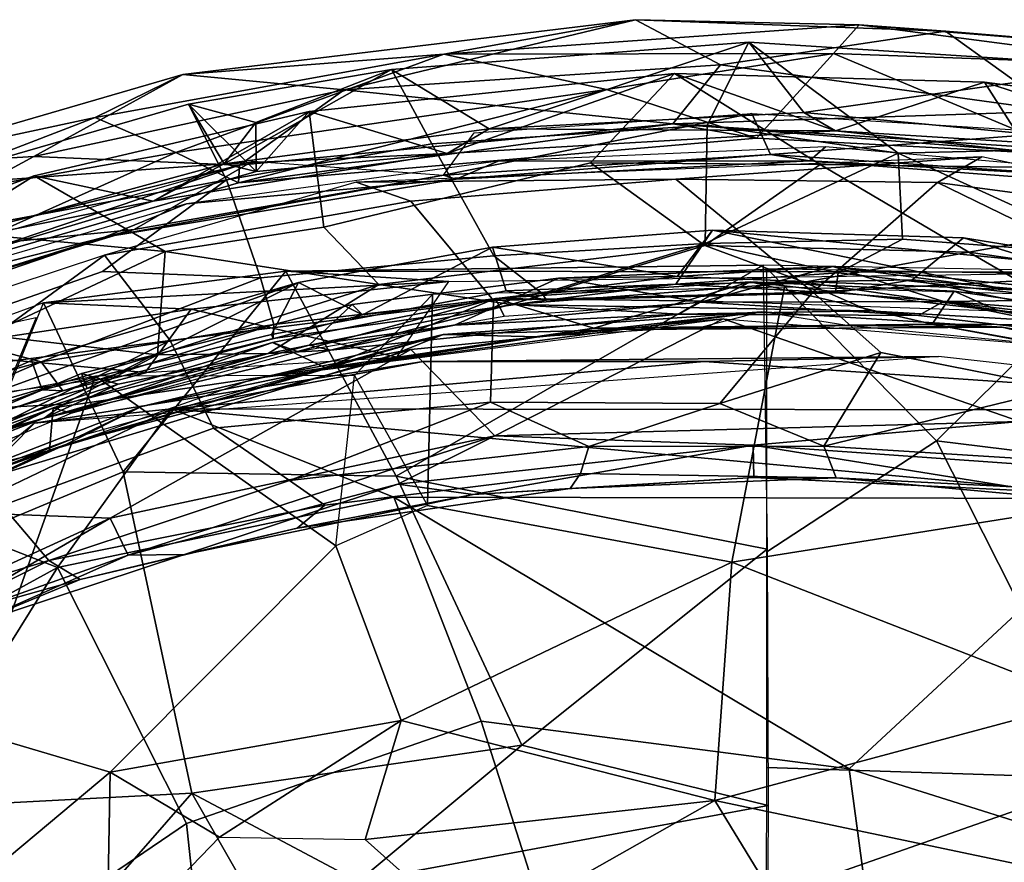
# Model space of a CAD drawing. Header units: millimetres. Extents: x 15 to 2860, y 25 to 553.
# Tile 10 of 33: x 708 to 892, y 395 to 553. Entities that reach past the tile are written whole.
import ezdxf

# ---------------------------------------------------------------- set-up
doc = ezdxf.new("R2010")
doc.units = ezdxf.units.MM
doc.layers.add('Cozy Chair', color=7, linetype='Continuous', true_color=0x000000)

msp = doc.modelspace()

# ---------------------------------------------------------------- linework, layer by layer
at = {"layer": 'Cozy Chair'}
for points in [[(738.28, 542.73, 834.39), (822.96, 552.96, 836.28), (787.15, 546.52, 831.52)], [(768.45, 539.83, 845.04), (822.96, 552.96, 836.28), (738.28, 542.73, 834.39)], [(838.86, 544.49, 847.04), (822.96, 552.96, 836.28), (768.45, 539.83, 845.04)], [(822.96, 552.96, 836.28), (864.84, 551.98, 833.34), (787.15, 546.52, 831.52)], [(864.84, 551.98, 833.34), (822.96, 552.96, 836.28), (880.96, 550.81, 838.24)], [(838.86, 544.49, 847.04), (880.96, 550.81, 838.24), (822.96, 552.96, 836.28)], [(787.15, 546.52, 831.52), (864.84, 551.98, 833.34), (860.04, 546.62, 833.3)], [(880.96, 550.81, 838.24), (838.86, 544.49, 847.04), (901.79, 535.86, 851.22)], [(860.04, 546.62, 833.3), (864.84, 551.98, 833.34), (923.52, 544.35, 831.16)], [(864.84, 551.98, 833.34), (880.96, 550.81, 838.24), (939.29, 545.94, 834.82)], [(923.52, 544.35, 831.16), (864.84, 551.98, 833.34), (939.29, 545.94, 834.82)], [(880.96, 550.81, 838.24), (901.79, 535.86, 851.22), (939.29, 545.94, 834.82)], [(777.3, 543.67, 829.76), (844.16, 548.77, 830.71), (836.37, 533.21, 785.43), (784.85, 529.7, 786.34)], [(777.3, 543.67, 829.76), (795.6, 532.54, 841.66), (844.16, 548.77, 830.71)], [(854.48, 535.57, 841.96), (844.16, 548.77, 830.71), (795.6, 532.54, 841.66)], [(872.11, 527.96, 771.03), (836.37, 533.21, 785.43), (844.16, 548.77, 830.71)], [(914.96, 544.18, 830.18), (915.28, 529.05, 786.67), (872.11, 527.96, 771.03), (844.16, 548.77, 830.71)], [(854.48, 535.57, 841.96), (914.96, 544.18, 830.18), (844.16, 548.77, 830.71)], [(738.28, 542.73, 834.39), (787.15, 546.52, 831.52), (721.89, 534.63, 828.86)], [(787.15, 546.52, 831.52), (736.97, 528.08, 838.09), (721.89, 534.63, 828.86)], [(817.55, 539.89, 838.2), (736.97, 528.08, 838.09), (787.15, 546.52, 831.52)], [(787.15, 546.52, 831.52), (860.04, 546.62, 833.3), (817.55, 539.89, 838.2)], [(845.6, 530.82, 848.71), (817.55, 539.89, 838.2), (860.04, 546.62, 833.3)], [(905.39, 527.61, 847.45), (845.6, 530.82, 848.71), (860.04, 546.62, 833.3)], [(923.52, 544.35, 831.16), (905.39, 527.61, 847.45), (860.04, 546.62, 833.3)], [(746.47, 523.02, 785.55), (739.38, 537.17, 828.49), (777.3, 543.67, 829.76), (784.85, 529.7, 786.34)], [(751.97, 533.72, 834.25), (777.3, 543.67, 829.76), (739.38, 537.17, 828.49)], [(746.05, 525.96, 840.56), (777.3, 543.67, 829.76), (751.97, 533.72, 834.25)], [(777.3, 543.67, 829.76), (746.05, 525.96, 840.56), (795.6, 532.54, 841.66)], [(838.86, 544.49, 847.04), (768.45, 539.83, 845.04), (829.97, 533.45, 853.84)], [(838.86, 544.49, 847.04), (829.97, 533.45, 853.84), (901.79, 535.86, 851.22)], [(944.76, 526.91, 840.57), (914.96, 544.18, 830.18), (854.48, 535.57, 841.96)], [(679.13, 525.51, 830.06), (738.28, 542.73, 834.39), (721.89, 534.63, 828.86)], [(738.28, 542.73, 834.39), (679.13, 525.51, 830.06), (710.44, 527.34, 842.98)], [(768.45, 539.83, 845.04), (738.28, 542.73, 834.39), (710.44, 527.34, 842.98)], [(761.91, 535.8, 825.67), (764.69, 514.12, 759.59), (814.56, 526.16, 779.66), (830.28, 542.91, 827.33)], [(787.74, 527.93, 838.65), (761.91, 535.8, 825.67), (830.28, 542.91, 827.33)], [(830.28, 542.91, 827.33), (860.42, 532.16, 838.8), (787.74, 527.93, 838.65)], [(814.56, 526.16, 779.66), (857.5, 525.89, 775.62), (830.28, 542.91, 827.33)], [(857.5, 525.89, 775.62), (898.44, 525.31, 782.67), (888.25, 541.24, 827.11), (830.28, 542.91, 827.33)], [(830.28, 542.91, 827.33), (888.25, 541.24, 827.11), (860.42, 532.16, 838.8)], [(768.45, 539.83, 845.04), (710.44, 527.34, 842.98), (748.91, 525.75, 851.92)], [(748.69, 522.46, 847.51), (736.97, 528.08, 838.09), (817.55, 539.89, 838.2)], [(748.69, 522.46, 847.51), (817.55, 539.89, 838.2), (845.6, 530.82, 848.71)], [(748.91, 525.75, 851.92), (829.97, 533.45, 853.84), (768.45, 539.83, 845.04)], [(945.07, 522.89, 837.15), (860.42, 532.16, 838.8), (888.25, 541.24, 827.11)], [(888.25, 541.24, 827.11), (898.44, 525.31, 782.67), (939.01, 534.68, 825.24)], [(939.01, 534.68, 825.24), (945.07, 522.89, 837.15), (888.25, 541.24, 827.11)], [(685.75, 521.6, 825.58), (739.38, 537.17, 828.49), (746.47, 523.02, 785.55), (697.15, 513.81, 795.95)], [(685.75, 521.6, 825.58), (746.05, 525.96, 840.56), (739.38, 537.17, 828.49)], [(752.04, 524.55, 834.31), (739.38, 537.17, 828.49), (746.05, 525.96, 840.56)], [(739.38, 537.17, 828.49), (752.04, 524.55, 834.31), (751.97, 533.72, 834.25)], [(677.5, 517.58, 825.88), (679.13, 525.51, 830.06), (721.89, 534.63, 828.86)], [(721.89, 534.63, 828.86), (736.97, 528.08, 838.09), (677.5, 517.58, 825.88)], [(761.91, 535.8, 825.67), (710.48, 523.75, 823.79), (734.97, 509.61, 765.06), (764.69, 514.12, 759.59)], [(710.48, 523.75, 823.79), (761.91, 535.8, 825.67), (732.76, 518.99, 837.12)], [(752.04, 524.55, 834.31), (732.76, 518.99, 837.12), (761.91, 535.8, 825.67)], [(761.91, 535.8, 825.67), (787.74, 527.93, 838.65), (752.04, 524.55, 834.31)], [(844.73, 535.41, 826.08), (848.23, 527.76, 833.86), (787.05, 523.86, 833.54)], [(787.05, 523.86, 833.54), (792.81, 531.79, 825.54), (844.73, 535.41, 826.08)], [(795.6, 532.54, 841.66), (860.42, 532.16, 838.8), (854.48, 535.57, 841.96)], [(944.36, 525.9, 851.76), (901.79, 535.86, 851.22), (829.97, 533.45, 853.84)], [(844.73, 535.41, 826.08), (902.22, 531.86, 825.55), (848.23, 527.76, 833.86)], [(854.48, 535.57, 841.96), (860.42, 532.16, 838.8), (944.76, 526.91, 840.57)], [(746.05, 525.96, 840.56), (751.97, 533.72, 834.25), (752.04, 524.55, 834.31)], [(795.6, 532.54, 841.66), (746.05, 525.96, 840.56), (787.74, 527.93, 838.65)], [(748.69, 522.46, 847.51), (829.97, 533.45, 853.84), (748.91, 525.75, 851.92)], [(748.69, 522.46, 847.51), (845.6, 530.82, 848.71), (829.97, 533.45, 853.84)], [(784.85, 529.7, 786.34), (836.37, 533.21, 785.43), (836.01, 511.11, 710.69), (796.49, 508.79, 712.69)], [(787.74, 527.93, 838.65), (860.42, 532.16, 838.8), (795.6, 532.54, 841.66)], [(829.97, 533.45, 853.84), (845.6, 530.82, 848.71), (905.39, 527.61, 847.45)], [(944.36, 525.9, 851.76), (829.97, 533.45, 853.84), (905.39, 527.61, 847.45)], [(872.11, 527.96, 771.03), (836.01, 511.11, 710.69), (836.37, 533.21, 785.43)], [(902.22, 531.86, 825.55), (906.19, 523.81, 833.68), (848.23, 527.76, 833.86)], [(860.42, 532.16, 838.8), (945.07, 522.89, 837.15), (944.76, 526.91, 840.57)], [(752.84, 504.64, 719.88), (746.47, 523.02, 785.55), (784.85, 529.7, 786.34), (796.49, 508.79, 712.69)], [(855.52, 526.52, 845.38), (858.54, 529.18, 848.95), (797.29, 526.47, 848.26)], [(934.06, 522.54, 847.66), (858.54, 529.18, 848.95), (855.52, 526.52, 845.38), (912.74, 522.14, 844.85)], [(914.21, 508.76, 718.36), (872.11, 527.96, 771.03), (915.28, 529.05, 786.67)], [(679.13, 525.51, 830.06), (672.59, 506.81, 847.3), (710.44, 527.34, 842.98)], [(748.91, 525.75, 851.92), (710.44, 527.34, 842.98), (672.59, 506.81, 847.3)], [(736.97, 528.08, 838.09), (679.23, 502.25, 845.06), (677.5, 517.58, 825.88)], [(748.69, 522.46, 847.51), (679.23, 502.25, 845.06), (736.97, 528.08, 838.09)], [(732.76, 518.99, 837.12), (787.74, 527.93, 838.65), (746.05, 525.96, 840.56)], [(732.76, 518.99, 837.12), (752.04, 524.55, 834.31), (787.74, 527.93, 838.65)], [(830.49, 523.11, 847.9), (887.79, 527.29, 847.37), (770.69, 522.55, 846.77)], [(848.23, 527.76, 833.86), (789.45, 523.14, 844.95), (787.05, 523.86, 833.54)], [(789.45, 523.14, 844.95), (848.23, 527.76, 833.86), (855.52, 526.52, 845.38)], [(887.79, 527.29, 847.37), (830.49, 523.11, 847.9), (879.46, 522.52, 847.93)], [(872.9, 511.9, 715.21), (836.01, 511.11, 710.69), (872.11, 527.96, 771.03)], [(855.52, 526.52, 845.38), (848.23, 527.76, 833.86), (906.19, 523.81, 833.68)], [(914.21, 508.76, 718.36), (872.9, 511.9, 715.21), (872.11, 527.96, 771.03)], [(887.79, 527.29, 847.37), (879.46, 522.52, 847.93), (960.67, 511.63, 846.23)], [(679.23, 502.25, 845.06), (748.91, 525.75, 851.92), (672.59, 506.81, 847.3)], [(679.23, 502.25, 845.06), (748.69, 522.46, 847.51), (748.91, 525.75, 851.92)], [(685.68, 509.6, 836.22), (746.05, 525.96, 840.56), (685.75, 521.6, 825.58)], [(746.05, 525.96, 840.56), (685.68, 509.6, 836.22), (732.76, 518.99, 837.12)], [(694.1, 510.21, 821.64), (751.4, 526.49, 824.41), (729.2, 513.7, 832)], [(787.05, 523.86, 833.54), (729.2, 513.7, 832), (751.4, 526.49, 824.41)], [(797.29, 526.47, 848.26), (738.97, 518.52, 847.13), (789.45, 523.14, 844.95)], [(774.99, 503.4, 716.62), (835.97, 510.69, 724.04), (814.56, 526.16, 779.66), (764.69, 514.12, 759.59)], [(789.45, 523.14, 844.95), (855.52, 526.52, 845.38), (797.29, 526.47, 848.26)], [(835.97, 510.69, 724.04), (857.5, 525.89, 775.62), (814.56, 526.16, 779.66)], [(885.33, 509.45, 724.7), (857.5, 525.89, 775.62), (835.97, 510.69, 724.04)], [(912.74, 522.14, 844.85), (855.52, 526.52, 845.38), (906.19, 523.81, 833.68)], [(898.44, 525.31, 782.67), (857.5, 525.89, 775.62), (885.33, 509.45, 724.7), (926.94, 516.86, 767.14)], [(710.48, 523.75, 823.79), (732.76, 518.99, 837.12), (675.76, 501.96, 832.36)], [(710.48, 523.75, 823.79), (675.76, 501.96, 832.36), (684.3, 514.26, 822.17)], [(710.48, 523.75, 823.79), (684.3, 514.26, 822.17), (734.97, 509.61, 765.06)], [(787.05, 523.86, 833.54), (723.63, 512.26, 843.32), (729.2, 513.7, 832)], [(787.05, 523.86, 833.54), (789.45, 523.14, 844.95), (723.63, 512.26, 843.32)], [(723.63, 512.26, 843.32), (789.45, 523.14, 844.95), (738.97, 518.52, 847.13)], [(723.26, 505.85, 747.91), (690.8, 494.47, 744.66), (697.15, 513.81, 795.95), (746.47, 523.02, 785.55)], [(723.26, 505.85, 747.91), (746.47, 523.02, 785.55), (752.84, 504.64, 719.88)], [(770.69, 522.55, 846.77), (723.65, 508.88, 845.61), (780.95, 518.98, 847.32)], [(780.95, 518.98, 847.32), (830.49, 523.11, 847.9), (770.69, 522.55, 846.77)], [(830.49, 523.11, 847.9), (780.95, 518.98, 847.32), (796.44, 500.44, 795.12), (856.17, 501.98, 792.69)], [(856.17, 501.98, 792.69), (879.46, 522.52, 847.93), (830.49, 523.11, 847.9)], [(914.95, 505.21, 813.27), (879.46, 522.52, 847.93), (856.17, 501.98, 792.69)], [(960.67, 511.63, 846.23), (879.46, 522.52, 847.93), (914.95, 505.21, 813.27)], [(732.76, 518.99, 837.12), (685.68, 509.6, 836.22), (675.76, 501.96, 832.36)], [(738.97, 518.52, 847.13), (675.84, 500.1, 844.11), (723.63, 512.26, 843.32)], [(723.65, 508.88, 845.61), (735.94, 492.9, 802.88), (796.44, 500.44, 795.12), (780.95, 518.98, 847.32)], [(935.83, 502.1, 721.71), (926.94, 516.86, 767.14), (885.33, 509.45, 724.7)], [(684.3, 514.26, 822.17), (701.71, 493.9, 744.75), (734.97, 509.61, 765.06)], [(764.69, 514.12, 759.59), (734.97, 509.61, 765.06), (774.99, 503.4, 716.62)], [(668.09, 493.29, 840.2), (723.63, 512.26, 843.32), (675.84, 500.1, 844.11)], [(668.09, 493.29, 840.2), (679.32, 498.49, 827.56), (723.63, 512.26, 843.32)], [(694.1, 510.21, 821.64), (729.2, 513.7, 832), (679.32, 498.49, 827.56)], [(729.2, 513.7, 832), (723.63, 512.26, 843.32), (679.32, 498.49, 827.56)], [(798.76, 502.2, 610.55), (830.54, 503.44, 616.99), (837.36, 513.58, 573.52), (796.2, 510.4, 572.89)], [(796.2, 510.4, 572.89), (837.36, 513.58, 573.52), (830.74, 504.88, 573.49)], [(837.36, 513.58, 573.52), (830.54, 503.44, 616.99), (874.76, 504.27, 609.2), (884.33, 512.15, 574.43)], [(830.74, 504.88, 573.49), (837.36, 513.58, 573.52), (892.39, 502.44, 573.03)], [(933.23, 504.31, 571.68), (837.36, 513.58, 573.52), (884.33, 512.15, 574.43)], [(933.23, 504.31, 571.68), (892.39, 502.44, 573.03), (837.36, 513.58, 573.52)], [(923.69, 499.98, 601.27), (884.33, 512.15, 574.43), (874.76, 504.27, 609.2)], [(923.69, 499.98, 601.27), (933.23, 504.31, 571.68), (884.33, 512.15, 574.43)], [(798.76, 502.2, 610.55), (796.2, 510.4, 572.89), (759.96, 503.78, 571.71), (754.87, 494.02, 623.79)], [(796.2, 510.4, 572.89), (771.91, 497.73, 572.12), (759.96, 503.78, 571.71)], [(771.91, 497.73, 572.12), (796.2, 510.4, 572.89), (830.74, 504.88, 573.49)], [(799.74, 499.68, 686.22), (835.97, 510.69, 724.04), (774.99, 503.4, 716.62)], [(796.49, 508.79, 712.69), (836.01, 511.11, 710.69), (805.49, 501.75, 668.53)], [(799.74, 499.68, 686.22), (854.5, 503.83, 693.92), (835.97, 510.69, 724.04)], [(860.89, 505.62, 683.8), (805.49, 501.75, 668.53), (836.01, 511.11, 710.69)], [(854.5, 503.83, 693.92), (885.33, 509.45, 724.7), (835.97, 510.69, 724.04)], [(860.89, 505.62, 683.8), (836.01, 511.11, 710.69), (872.9, 511.9, 715.21)], [(914.21, 508.76, 718.36), (908.72, 500.19, 675.43), (860.89, 505.62, 683.8), (872.9, 511.9, 715.21)], [(694.41, 487.58, 817.24), (723.65, 508.88, 845.61), (662.52, 488.69, 841.92)], [(723.65, 508.88, 845.61), (694.41, 487.58, 817.24), (735.94, 492.9, 802.88)], [(734.97, 509.61, 765.06), (701.71, 493.9, 744.75), (733.58, 490.26, 697.93)], [(733.58, 490.26, 697.93), (774.99, 503.4, 716.62), (734.97, 509.61, 765.06)], [(796.49, 508.79, 712.69), (805.49, 501.75, 668.53), (755.33, 495.92, 679.63), (752.84, 504.64, 719.88)], [(908.47, 496.07, 677.19), (885.33, 509.45, 724.7), (854.5, 503.83, 693.92)], [(908.47, 496.07, 677.19), (935.83, 502.1, 721.71), (885.33, 509.45, 724.7)], [(757.58, 505.9, 482.3), (846.87, 507.05, 478.19), (778.21, 467.55, 456.21)], [(846.87, 507.05, 478.19), (757.58, 505.9, 482.3), (918.25, 505.71, 484.03)], [(846.87, 507.05, 478.19), (847.58, 453.86, 446.21), (778.21, 467.55, 456.21)], [(808.59, 504.6, 584.29), (859.86, 506.8, 584.74), (835.16, 500.08, 616.49)], [(859.86, 506.8, 584.74), (808.59, 504.6, 584.29), (830.74, 504.88, 573.49)], [(892.39, 502.44, 573.03), (859.86, 506.8, 584.74), (830.74, 504.88, 573.49)], [(859.86, 506.8, 584.74), (880.57, 500.25, 607.94), (835.16, 500.08, 616.49)], [(919.94, 500.71, 583.88), (880.57, 500.25, 607.94), (859.86, 506.8, 584.74)], [(859.86, 506.8, 584.74), (892.39, 502.44, 573.03), (919.94, 500.71, 583.88)], [(723.26, 505.85, 747.91), (752.84, 504.64, 719.88), (711.77, 488.95, 700.58), (690.8, 494.47, 744.66)], [(727.13, 468.32, 463.35), (712.22, 499.96, 488.76), (757.58, 505.9, 482.3)], [(757.58, 505.9, 482.3), (712.22, 499.96, 488.76), (788.03, 503.94, 485.53)], [(778.21, 467.55, 456.21), (727.13, 468.32, 463.35), (757.58, 505.9, 482.3)], [(918.25, 505.71, 484.03), (757.58, 505.9, 482.3), (788.03, 503.94, 485.53)], [(830.74, 504.88, 573.49), (808.59, 504.6, 584.29), (769.95, 499.65, 583.56), (771.91, 497.73, 572.12)], [(860.37, 501.83, 646.69), (806.31, 500.47, 646.61), (805.49, 501.75, 668.53), (860.89, 505.62, 683.8)], [(879.29, 474.16, 458.36), (847.55, 453.4, 445.93), (847.53, 506.42, 478.16)], [(879.29, 474.16, 458.36), (847.53, 506.42, 478.16), (910.64, 505.21, 479.42)], [(914.95, 505.21, 813.27), (856.17, 501.98, 792.69), (868.84, 490.71, 761.48), (902.73, 484.01, 748.31)], [(908.72, 500.19, 675.43), (902.96, 498.54, 643.42), (860.37, 501.83, 646.69), (860.89, 505.62, 683.8)], [(910.64, 505.21, 479.42), (944.6, 466.1, 458.08), (879.29, 474.16, 458.36)], [(709.96, 489.21, 571.08), (759.96, 503.78, 571.71), (667.2, 470.25, 565.57)], [(720.4, 483.92, 569.85), (667.2, 470.25, 565.57), (759.96, 503.78, 571.71)], [(711.97, 483.71, 609.3), (754.87, 494.02, 623.79), (759.96, 503.78, 571.71), (709.96, 489.21, 571.08)], [(711.77, 488.95, 700.58), (752.84, 504.64, 719.88), (755.33, 495.92, 679.63)], [(788.03, 503.94, 485.53), (712.22, 499.96, 488.76), (739.83, 498.77, 488.72)], [(759.96, 503.78, 571.71), (771.91, 497.73, 572.12), (720.4, 483.92, 569.85)], [(733.58, 490.26, 697.93), (754.25, 490.5, 672.23), (774.99, 503.4, 716.62)], [(778.3, 489.78, 479.77), (788.03, 503.94, 485.53), (739.83, 498.77, 488.72)], [(774.99, 503.4, 716.62), (754.25, 490.5, 672.23), (799.74, 499.68, 686.22)], [(808.59, 504.6, 584.29), (789.12, 495.77, 619.4), (761.92, 492.08, 613.98), (769.95, 499.65, 583.56)], [(784.99, 501.56, 485.61), (784.08, 462.04, 462.67), (840.98, 451.43, 453.69), (850.83, 502.91, 484.11)], [(808.59, 504.6, 584.29), (835.16, 500.08, 616.49), (789.12, 495.77, 619.4)], [(844.41, 503.89, 572.93), (815.21, 495.26, 573.18), (796.76, 500.79, 572.3)], [(796.76, 500.79, 572.3), (837.5, 500.31, 585.53), (844.41, 503.89, 572.93)], [(830.54, 503.44, 616.99), (798.76, 502.2, 610.55), (806.31, 500.47, 646.61)], [(799.74, 499.68, 686.22), (866.68, 498.49, 663.25), (854.5, 503.83, 693.92)], [(830.54, 503.44, 616.99), (806.31, 500.47, 646.61), (860.37, 501.83, 646.69)], [(878.5, 495.98, 573.29), (815.21, 495.26, 573.18), (844.41, 503.89, 572.93)], [(830.54, 503.44, 616.99), (860.37, 501.83, 646.69), (874.76, 504.27, 609.2)], [(844.41, 503.89, 572.93), (837.5, 500.31, 585.53), (890.86, 498.5, 585.38)], [(913.11, 501.09, 485.6), (850.83, 502.91, 484.11), (840.98, 451.43, 453.69), (910.85, 462.56, 462.55)], [(844.41, 503.89, 572.93), (882.59, 502.16, 572.62), (878.5, 495.98, 573.29)], [(882.59, 502.16, 572.62), (844.41, 503.89, 572.93), (890.86, 498.5, 585.38)], [(866.68, 498.49, 663.25), (908.47, 496.07, 677.19), (854.5, 503.83, 693.92)], [(874.76, 504.27, 609.2), (860.37, 501.83, 646.69), (902.96, 498.54, 643.42)], [(923.69, 499.98, 601.27), (874.76, 504.27, 609.2), (902.96, 498.54, 643.42)], [(806.31, 500.47, 646.61), (798.76, 502.2, 610.55), (754.87, 494.02, 623.79), (755.21, 493.29, 654.34)], [(805.49, 501.75, 668.53), (806.31, 500.47, 646.61), (755.21, 493.29, 654.34), (755.33, 495.92, 679.63)], [(770.43, 486.36, 478.57), (784.08, 462.04, 462.67), (784.99, 501.56, 485.61)], [(856.17, 501.98, 792.69), (796.44, 500.44, 795.12), (795.88, 481.4, 736.14), (838.74, 481.14, 725.26)], [(868.84, 490.71, 761.48), (856.17, 501.98, 792.69), (838.74, 481.14, 725.26)], [(882.59, 502.16, 572.62), (926.88, 495.74, 571.47), (878.5, 495.98, 573.29)], [(926.88, 495.74, 571.47), (882.59, 502.16, 572.62), (890.86, 498.5, 585.38)], [(712.22, 499.96, 488.76), (687.68, 491.02, 499.66), (739.83, 498.77, 488.72)], [(727.13, 468.32, 463.35), (693.73, 454.44, 464.15), (712.22, 499.96, 488.76)], [(719.32, 486.74, 580.68), (769.95, 499.65, 583.56), (761.92, 492.08, 613.98), (726.21, 484.75, 605.1)], [(771.91, 497.73, 572.12), (769.95, 499.65, 583.56), (719.32, 486.74, 580.68), (720.4, 483.92, 569.85)], [(796.44, 500.44, 795.12), (735.94, 492.9, 802.88), (744.02, 476.52, 750.3), (795.88, 481.4, 736.14)], [(754.25, 490.5, 672.23), (765.94, 491.09, 653.28), (799.74, 499.68, 686.22)], [(764.97, 487.82, 571.81), (755.05, 492.55, 570.9), (796.76, 500.79, 572.3)], [(755.05, 492.55, 570.9), (759.74, 490.86, 583.83), (796.76, 500.79, 572.3)], [(759.74, 490.86, 583.83), (798.43, 497.49, 585.11), (796.76, 500.79, 572.3)], [(815.21, 495.26, 573.18), (764.97, 487.82, 571.81), (796.76, 500.79, 572.3)], [(765.94, 491.09, 653.28), (831.09, 497.86, 644.02), (799.74, 499.68, 686.22)], [(789.12, 495.77, 619.4), (835.16, 500.08, 616.49), (831.09, 497.86, 644.02)], [(796.76, 500.79, 572.3), (798.43, 497.49, 585.11), (837.5, 500.31, 585.53)], [(831.09, 497.86, 644.02), (866.68, 498.49, 663.25), (799.74, 499.68, 686.22)], [(875.89, 497.59, 631.76), (831.09, 497.86, 644.02), (835.16, 500.08, 616.49)], [(880.57, 500.25, 607.94), (875.89, 497.59, 631.76), (835.16, 500.08, 616.49)], [(880.57, 500.25, 607.94), (916.17, 493.02, 635.79), (875.89, 497.59, 631.76)], [(919.94, 500.71, 583.88), (926.86, 494.7, 605.39), (880.57, 500.25, 607.94)], [(926.86, 494.7, 605.39), (916.17, 493.02, 635.79), (880.57, 500.25, 607.94)], [(731.23, 486.92, 484.23), (739.83, 498.77, 488.72), (687.68, 491.02, 499.66)], [(739.83, 498.77, 488.72), (731.23, 486.92, 484.23), (778.3, 489.78, 479.77)], [(789.12, 495.77, 619.4), (831.09, 497.86, 644.02), (765.94, 491.09, 653.28)], [(804.79, 493.64, 587.04), (786.97, 494.04, 576.74), (846.53, 498.28, 577.97)], [(820.46, 494.99, 576.71), (846.53, 498.28, 577.97), (786.97, 494.04, 576.74)], [(804.79, 493.64, 587.04), (846.53, 498.28, 577.97), (835.66, 495.48, 587.29)], [(846.53, 498.28, 577.97), (820.46, 494.99, 576.71), (891.55, 495.43, 576.84)], [(875.89, 497.59, 631.76), (866.68, 498.49, 663.25), (831.09, 497.86, 644.02)], [(862.48, 495.74, 587.7), (846.53, 498.28, 577.97), (891.55, 495.43, 576.84)], [(866.68, 498.49, 663.25), (875.89, 497.59, 631.76), (916.17, 493.02, 635.79), (908.47, 496.07, 677.19)], [(946.28, 488.52, 583.38), (926.88, 495.74, 571.47), (890.86, 498.5, 585.38)], [(694.53, 457.98, 466.41), (686.5, 492, 494.61), (710.85, 497.22, 486.93)], [(715.86, 483.51, 655.27), (711.77, 488.95, 700.58), (755.33, 495.92, 679.63)], [(715.86, 483.51, 655.27), (755.33, 495.92, 679.63), (755.21, 493.29, 654.34)], [(780.94, 491.25, 572.45), (751.7, 485.83, 575.62), (839.37, 496.99, 573.71)], [(761.92, 492.08, 613.98), (789.12, 495.77, 619.4), (765.94, 491.09, 653.28)], [(839.37, 496.99, 573.71), (796.64, 475.11, 574.33), (780.94, 491.25, 572.45)], [(839.37, 496.99, 573.71), (894.89, 477.77, 574.31), (796.64, 475.11, 574.33)], [(815.21, 495.26, 573.18), (878.5, 495.98, 573.29), (820.46, 494.99, 576.71)], [(820.46, 494.99, 576.71), (878.5, 495.98, 573.29), (891.55, 495.43, 576.84)], [(894.89, 477.77, 574.31), (839.37, 496.99, 573.71), (926.84, 489.86, 572.4)], [(891.55, 495.43, 576.84), (909.64, 491.19, 586.59), (862.48, 495.74, 587.7)], [(891.55, 495.43, 576.84), (878.5, 495.98, 573.29), (943.68, 483.96, 574.7)], [(878.5, 495.98, 573.29), (952.22, 482.77, 570.86), (943.68, 483.96, 574.7)], [(878.5, 495.98, 573.29), (926.88, 495.74, 571.47), (952.22, 482.77, 570.86)], [(664.87, 476.14, 718.14), (690.8, 494.47, 744.66), (711.77, 488.95, 700.58)], [(701.71, 493.9, 744.75), (698.81, 480.06, 698.74), (733.58, 490.26, 697.93)], [(754.87, 494.02, 623.79), (711.97, 483.71, 609.3), (715.86, 483.51, 655.27), (755.21, 493.29, 654.34)], [(786.97, 494.04, 576.74), (730.53, 480.57, 574.33), (716.39, 473.45, 572.97)], [(773.84, 488.77, 575.58), (786.97, 494.04, 576.74), (716.39, 473.45, 572.97)], [(730.53, 480.57, 574.33), (786.97, 494.04, 576.74), (761.49, 486.95, 585.79)], [(761.49, 486.95, 585.79), (786.97, 494.04, 576.74), (804.79, 493.64, 587.04)], [(815.21, 495.26, 573.18), (773.84, 488.77, 575.58), (764.97, 487.82, 571.81)], [(815.21, 495.26, 573.18), (820.46, 494.99, 576.71), (773.84, 488.77, 575.58)], [(786.97, 494.04, 576.74), (773.84, 488.77, 575.58), (820.46, 494.99, 576.71)], [(891.55, 495.43, 576.84), (942.11, 487.03, 575.45), (909.64, 491.19, 586.59)], [(943.68, 483.96, 574.7), (942.11, 487.03, 575.45), (891.55, 495.43, 576.84)], [(704.51, 462.06, 737.67), (744.02, 476.52, 750.3), (735.94, 492.9, 802.88), (683.09, 466.84, 774.93)], [(694.41, 487.58, 817.24), (683.09, 466.84, 774.93), (735.94, 492.9, 802.88)], [(712.35, 478.37, 637.8), (761.92, 492.08, 613.98), (765.94, 491.09, 653.28)], [(726.21, 484.75, 605.1), (761.92, 492.08, 613.98), (712.35, 478.37, 637.8)], [(755.05, 492.55, 570.9), (764.97, 487.82, 571.81), (714.03, 480.35, 568.77)], [(717.42, 479.3, 581.75), (755.05, 492.55, 570.9), (714.03, 480.35, 568.77)], [(759.74, 490.86, 583.83), (755.05, 492.55, 570.9), (717.42, 479.3, 581.75)], [(682.38, 461.33, 567.23), (780.94, 491.25, 572.45), (724.72, 459.68, 571.09)], [(780.94, 491.25, 572.45), (682.38, 461.33, 567.23), (751.7, 485.83, 575.62)], [(691.07, 481.33, 495.2), (731.23, 486.92, 484.23), (687.68, 491.02, 499.66)], [(716, 481.02, 672.26), (733.58, 490.26, 697.93), (698.81, 480.06, 698.74)], [(712.35, 478.37, 637.8), (765.94, 491.09, 653.28), (754.25, 490.5, 672.23)], [(712.35, 478.37, 637.8), (754.25, 490.5, 672.23), (716, 481.02, 672.26)], [(716, 481.02, 672.26), (754.25, 490.5, 672.23), (733.58, 490.26, 697.93)], [(796.64, 475.11, 574.33), (724.72, 459.68, 571.09), (780.94, 491.25, 572.45)], [(858.18, 473.15, 690.91), (868.84, 490.71, 761.48), (838.74, 481.14, 725.26)], [(902.73, 484.01, 748.31), (868.84, 490.71, 761.48), (858.18, 473.15, 690.91)], [(667.29, 469.72, 682.92), (664.87, 476.14, 718.14), (711.77, 488.95, 700.58)], [(709.96, 489.21, 571.08), (667.2, 470.25, 565.57), (677.64, 471.18, 602.06), (711.97, 483.71, 609.3)], [(667.29, 469.72, 682.92), (711.77, 488.95, 700.58), (715.86, 483.51, 655.27), (674.31, 468.93, 644.6)], [(783.28, 489, 480.73), (879.67, 489.91, 481.24), (710.52, 477.46, 490.46)], [(710.52, 477.46, 490.46), (736.2, 480.11, 497.18), (783.28, 489, 480.73)], [(716.39, 473.45, 572.97), (764.97, 487.82, 571.81), (773.84, 488.77, 575.58)], [(736.2, 480.11, 497.18), (835.81, 488.99, 489.95), (783.28, 489, 480.73)], [(969.35, 479.86, 495.44), (835.81, 488.99, 489.95), (736.2, 480.11, 497.18)], [(783.28, 489, 480.73), (835.81, 488.99, 489.95), (879.67, 489.91, 481.24)], [(879.67, 489.91, 481.24), (835.81, 488.99, 489.95), (969.35, 479.86, 495.44)], [(719.32, 486.74, 580.68), (674.8, 468.11, 580.9), (673.02, 463.8, 566.85), (720.4, 483.92, 569.85)], [(719.32, 486.74, 580.68), (726.21, 484.75, 605.1), (674.8, 468.11, 580.9)], [(713.34, 472.37, 569.21), (764.97, 487.82, 571.81), (716.39, 473.45, 572.97)], [(714.03, 480.35, 568.77), (764.97, 487.82, 571.81), (713.34, 472.37, 569.21)], [(730.53, 480.57, 574.33), (761.49, 486.95, 585.79), (718.81, 474.96, 583.6)], [(721.96, 486.23, 485.45), (766.94, 454.48, 459.67), (770.43, 486.36, 478.57)], [(674.8, 468.11, 580.9), (726.21, 484.75, 605.1), (712.35, 478.37, 637.8)], [(693.78, 480.91, 494.38), (698.32, 419.95, 452.45), (721.96, 486.23, 485.45)], [(721.96, 486.23, 485.45), (698.32, 419.95, 452.45), (724.68, 412.17, 441.89), (766.94, 454.48, 459.67)], [(667.2, 470.25, 565.57), (720.4, 483.92, 569.85), (673.02, 463.8, 566.85)], [(674.31, 468.93, 644.6), (715.86, 483.51, 655.27), (711.97, 483.71, 609.3), (677.64, 471.18, 602.06)], [(911, 469.87, 692.97), (902.73, 484.01, 748.31), (858.18, 473.15, 690.91)], [(686.08, 470.05, 662.47), (716, 481.02, 672.26), (698.81, 480.06, 698.74)], [(686.08, 470.05, 662.47), (712.35, 478.37, 637.8), (716, 481.02, 672.26)], [(744.02, 476.52, 750.3), (758.22, 466.71, 698.87), (795.88, 481.4, 736.14)], [(795.88, 481.4, 736.14), (758.22, 466.71, 698.87), (814.23, 473.08, 693.69)], [(814.23, 473.08, 693.69), (838.74, 481.14, 725.26), (795.88, 481.4, 736.14)], [(814.23, 473.08, 693.69), (858.18, 473.15, 690.91), (838.74, 481.14, 725.26)], [(714.03, 480.35, 568.77), (671.65, 460.13, 577.2), (717.42, 479.3, 581.75)], [(673.51, 462.44, 565.81), (671.65, 460.13, 577.2), (714.03, 480.35, 568.77)], [(673.51, 462.44, 565.81), (714.03, 480.35, 568.77), (713.34, 472.37, 569.21)], [(730.53, 480.57, 574.33), (718.81, 474.96, 583.6), (678.16, 460.17, 570.97)], [(716.39, 473.45, 572.97), (730.53, 480.57, 574.33), (678.16, 460.17, 570.97)], [(692.46, 459.21, 500.93), (714.84, 450.42, 507.74), (736.2, 480.11, 497.18)], [(710.52, 477.46, 490.46), (692.46, 459.21, 500.93), (736.2, 480.11, 497.18)], [(714.84, 450.42, 507.74), (777.77, 463.58, 501.06), (736.2, 480.11, 497.18)], [(736.2, 480.11, 497.18), (777.77, 463.58, 501.06), (917.44, 463.35, 501.16)], [(969.35, 479.86, 495.44), (736.2, 480.11, 497.18), (917.44, 463.35, 501.16)], [(661.97, 459, 612.8), (712.35, 478.37, 637.8), (686.08, 470.05, 662.47)], [(674.8, 468.11, 580.9), (712.35, 478.37, 637.8), (661.97, 459, 612.8)], [(677.58, 450.52, 491.51), (692.46, 459.21, 500.93), (710.52, 477.46, 490.46)], [(894.89, 477.77, 574.31), (844.99, 473.36, 578.29), (796.64, 475.11, 574.33)], [(894.89, 477.77, 574.31), (902.91, 469.21, 576.93), (844.99, 473.36, 578.29)], [(758.22, 466.71, 698.87), (744.02, 476.52, 750.3), (704.51, 462.06, 737.67), (713.25, 451.73, 682.54)], [(718.81, 474.96, 583.6), (674.42, 457.21, 579.88), (678.16, 460.17, 570.97)], [(716.39, 473.45, 572.97), (674.58, 454.45, 567.39), (713.34, 472.37, 569.21)], [(674.58, 454.45, 567.39), (716.39, 473.45, 572.97), (678.16, 460.17, 570.97)], [(796.64, 475.11, 574.33), (728.09, 452.78, 576.19), (724.72, 459.68, 571.09)], [(778.49, 466.07, 578.39), (728.09, 452.78, 576.19), (796.64, 475.11, 574.33)], [(844.99, 473.36, 578.29), (778.49, 466.07, 578.39), (796.64, 475.11, 574.33)], [(847.55, 453.4, 445.93), (879.29, 474.16, 458.36), (911.2, 410.97, 426.06), (847.53, 413.02, 425.63)], [(879.29, 474.16, 458.36), (944.6, 466.1, 458.08), (911.2, 410.97, 426.06)], [(673.51, 462.44, 565.81), (713.34, 472.37, 569.21), (674.58, 454.45, 567.39)], [(812.69, 468.03, 661.52), (814.23, 473.08, 693.69), (758.22, 466.71, 698.87), (764.83, 462.09, 664.59)], [(778.49, 466.07, 578.39), (844.99, 473.36, 578.29), (792.63, 464.11, 592.49)], [(844.99, 473.36, 578.29), (845.11, 467.29, 594.22), (792.63, 464.11, 592.49)], [(812.69, 468.03, 661.52), (860.52, 467.22, 640.74), (858.18, 473.15, 690.91), (814.23, 473.08, 693.69)], [(844.99, 473.36, 578.29), (898.82, 464.69, 592.29), (845.11, 467.29, 594.22)], [(902.91, 469.21, 576.93), (898.82, 464.69, 592.29), (844.99, 473.36, 578.29)], [(860.52, 467.22, 640.74), (921.67, 464.11, 667.38), (911, 469.87, 692.97), (858.18, 473.15, 690.91)], [(705.58, 406.43, 434.06), (693.73, 454.44, 464.15), (727.13, 468.32, 463.35), (739.99, 408.22, 428.96)], [(739.99, 408.22, 428.96), (727.13, 468.32, 463.35), (778.21, 467.55, 456.21), (801.69, 417.17, 428.25)], [(810.78, 465.21, 621.44), (812.69, 468.03, 661.52), (764.83, 462.09, 664.59), (759.68, 457.82, 623.9)], [(810.78, 465.21, 621.44), (860.52, 467.22, 640.74), (812.69, 468.03, 661.52)], [(713.25, 451.73, 682.54), (764.83, 462.09, 664.59), (758.22, 466.71, 698.87)], [(728.09, 452.78, 576.19), (778.49, 466.07, 578.39), (738.63, 452.85, 593.53)], [(778.49, 466.07, 578.39), (792.63, 464.11, 592.49), (738.63, 452.85, 593.53)], [(778.21, 467.55, 456.21), (847.58, 453.86, 446.21), (801.69, 417.17, 428.25)], [(845.11, 467.29, 594.22), (810.78, 465.21, 621.44), (792.63, 464.11, 592.49)], [(810.78, 465.21, 621.44), (845.11, 467.29, 594.22), (860.52, 467.22, 640.74)], [(845.11, 467.29, 594.22), (898.82, 464.69, 592.29), (908.73, 462.82, 625.88), (860.52, 467.22, 640.74)], [(908.73, 462.82, 625.88), (921.67, 464.11, 667.38), (860.52, 467.22, 640.74)], [(759.68, 457.82, 623.9), (792.63, 464.11, 592.49), (810.78, 465.21, 621.44)], [(777.77, 463.58, 501.06), (714.84, 450.42, 507.74), (738.96, 402.57, 491.18), (794.12, 421.67, 489.15)], [(738.63, 452.85, 593.53), (792.63, 464.11, 592.49), (759.68, 457.82, 623.9)], [(777.77, 463.58, 501.06), (794.12, 421.67, 489.15), (862.93, 412.75, 485.53)], [(777.77, 463.58, 501.06), (862.93, 412.75, 485.53), (917.44, 463.35, 501.16)], [(910.85, 462.56, 462.55), (840.98, 451.43, 453.69), (907.41, 425.47, 442.26)], [(917.44, 463.35, 501.16), (862.93, 412.75, 485.53), (916.39, 395.94, 484.94)], [(713.25, 451.73, 682.54), (704.51, 462.06, 737.67), (654.42, 447.11, 751.07), (658.81, 435.2, 700.83)], [(724.72, 459.68, 571.09), (665.9, 432.75, 567.66), (682.38, 461.33, 567.23)], [(759.68, 457.82, 623.9), (764.83, 462.09, 664.59), (713.25, 451.73, 682.54), (719.06, 448.18, 628.92)], [(840.98, 451.43, 453.69), (784.08, 462.04, 462.67), (766.94, 454.48, 459.67), (779.11, 421.82, 441.48)], [(724.72, 459.68, 571.09), (688.83, 438.84, 572.19), (665.9, 432.75, 567.66)], [(692.46, 459.21, 500.93), (682.59, 432.78, 507.52), (714.84, 450.42, 507.74)], [(728.09, 452.78, 576.19), (688.83, 438.84, 572.19), (724.72, 459.68, 571.09)], [(738.63, 452.85, 593.53), (759.68, 457.82, 623.9), (719.06, 448.18, 628.92)], [(766.94, 454.48, 459.67), (724.68, 412.17, 441.89), (779.11, 421.82, 441.48)], [(847.58, 453.86, 446.21), (847.77, 405.89, 422.88), (801.69, 417.17, 428.25)], [(689.4, 439.86, 651.16), (713.25, 451.73, 682.54), (658.81, 435.2, 700.83)], [(728.09, 452.78, 576.19), (698.03, 439.44, 589.73), (688.83, 438.84, 572.19)], [(689.4, 439.86, 651.16), (719.06, 448.18, 628.92), (713.25, 451.73, 682.54)], [(698.03, 439.44, 589.73), (738.63, 452.85, 593.53), (719.06, 448.18, 628.92)], [(728.09, 452.78, 576.19), (738.63, 452.85, 593.53), (698.03, 439.44, 589.73)], [(840.98, 451.43, 453.69), (779.11, 421.82, 441.48), (837.81, 406.83, 434.03)], [(907.41, 425.47, 442.26), (840.98, 451.43, 453.69), (837.81, 406.83, 434.03)], [(645.46, 338.96, 500.32), (738.96, 402.57, 491.18), (714.84, 450.42, 507.74)], [(682.59, 432.78, 507.52), (645.46, 338.96, 500.32), (714.84, 450.42, 507.74)], [(698.03, 439.44, 589.73), (719.06, 448.18, 628.92), (689.4, 439.86, 651.16)], [(906.33, 392.42, 431.27), (907.41, 425.47, 442.26), (837.81, 406.83, 434.03)], [(724.68, 412.17, 441.89), (745.18, 399.96, 436.11), (779.11, 421.82, 441.48)], [(745.18, 399.96, 436.11), (772.41, 399.57, 434.17), (779.11, 421.82, 441.48)], [(779.11, 421.82, 441.48), (772.41, 399.57, 434.17), (837.81, 406.83, 434.03)], [(813.52, 360.92, 477.17), (794.12, 421.67, 489.15), (738.96, 402.57, 491.18), (746.01, 336.61, 480.87)], [(813.52, 360.92, 477.17), (870.44, 357.13, 476.3), (862.93, 412.75, 485.53), (794.12, 421.67, 489.15)], [(724.68, 412.17, 441.89), (698.32, 419.95, 452.45), (679.69, 406.66, 452.75), (694.26, 386.68, 441.43)], [(739.99, 408.22, 428.96), (801.69, 417.17, 428.25), (771.09, 391.7, 422.75)], [(771.09, 391.7, 422.75), (801.69, 417.17, 428.25), (847.77, 405.89, 422.88)], [(911.2, 410.97, 426.06), (847.49, 388.61, 420.47), (847.53, 413.02, 425.63)], [(870.44, 357.13, 476.3), (916.39, 395.94, 484.94), (862.93, 412.75, 485.53)], [(724.68, 412.17, 441.89), (694.26, 386.68, 441.43), (724.06, 378.14, 434.17)], [(724.68, 412.17, 441.89), (724.06, 378.14, 434.17), (745.18, 399.96, 436.11)], [(917.93, 380.49, 421.59), (847.49, 388.61, 420.47), (911.2, 410.97, 426.06)], [(705.58, 406.43, 434.06), (739.99, 408.22, 428.96), (705.52, 368.73, 426.98)], [(705.52, 368.73, 426.98), (739.99, 408.22, 428.96), (759.06, 374.81, 421.61), (735.2, 338.81, 421.7)], [(759.06, 374.81, 421.61), (739.99, 408.22, 428.96), (771.09, 391.7, 422.75)], [(847.77, 405.89, 422.88), (847.41, 334.62, 416.53), (790.53, 349.92, 418.25), (771.09, 391.7, 422.75)], [(772.41, 399.57, 434.17), (792.81, 381.33, 429.6), (837.81, 406.83, 434.03)], [(837.81, 406.83, 434.03), (792.81, 381.33, 429.6), (857.65, 374.35, 427.82)], [(906.33, 392.42, 431.27), (837.81, 406.83, 434.03), (857.65, 374.35, 427.82)], [(645.46, 338.96, 500.32), (746.01, 336.61, 480.87), (738.96, 402.57, 491.18)], [(870.44, 357.13, 476.3), (900.72, 291.08, 474.69), (949.98, 323.75, 480.3), (916.39, 395.94, 484.94)]]:
    msp.add_3dface(points, dxfattribs=at)

doc.saveas('drawing.dxf')
